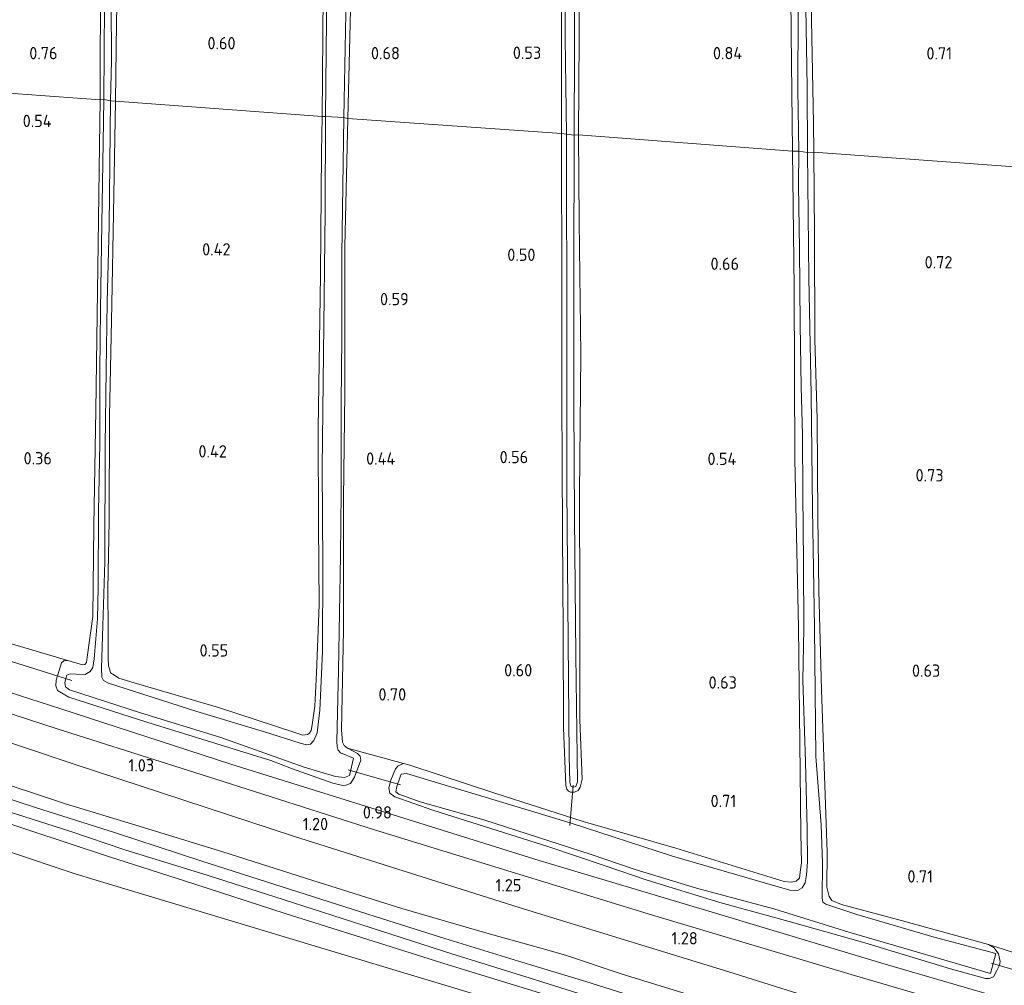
# Model space of a CAD drawing. Extents: x 126429 to 133038, y 413091 to 414846.
# Tile 106 of 256: x 128048 to 128192, y 413674 to 413815. Entities that reach past the tile are written whole.
import ezdxf
from ezdxf.enums import TextEntityAlignment as Align
from ezdxf.lldxf.tags import DXFTag

# ---------------------------------------------------------------- set-up
doc = ezdxf.new("R2010")
doc.units = 0
for name, color, linetype, lineweight in [('B-ME-BC-BETONVORM-GV', 50, 'Continuous', 18), ('B-ME-GR-GRAS-GV', 60, 'Continuous', 13), ('B-ME-GW-TALUD_KRUIN-G', 90, 'Continuous', 18), ('B-ME-GW-TALUD_TEEN-G', 90, 'Continuous', 18), ('B-ME-KW-KUNSTWERK_DUIKER-G', 170, 'Continuous', 18), ('B-ME-OG-HOOGTEPUNT-S', 7, 'Continuous', 25), ('B-ME-OG-WATER_SLOOT-G', 120, 'Continuous', 18), ('B-ME-OG-WATER_SLOOT-GV', 120, 'Continuous', 18), ('B-ME-VH-VERHARDING_ASFALT-GV', 252, 'Continuous', 18), ('B-ME-WH-WINTERBED-G', 150, 'WH-WINTERBED', 18)]:
    doc.layers.add(name, color=color, linetype=linetype, lineweight=lineweight)
doc.styles.add('NLCS-ISO-ANNOTATIVE-T18', font='NLCS-ISO.ttf', dxfattribs={"height": 1.8})
doc.styles.get("Standard").update_dxf_attribs({"font": 'arial.ttf'})
tags = doc.linetypes.add('WH-WINTERBED', pattern='A,6,-3.5,["WB",Standard,S=1.8,R=0,X=-1.5,Y=-0.9],-3.5,6,-3.5,6,-3.5,6,-3.5,6,-3.5', length=51).pattern_tags.tags
tags[6] = DXFTag(74, 10)

# ---------------------------------------------------------------- blocks, each defined once
blk = doc.blocks.new('SAL-HOOGTELABEL-SO')
at = {"color": 0, "linetype": 'ByBlock', "lineweight": -2, "style": 'NLCS-ISO-ANNOTATIVE-T18'}
blk.add_attdef('HOOGTE', text='', height=1.8, dxfattribs=at).set_placement((2.79, 0), align=Align.RIGHT)

msp = doc.modelspace()

# ---------------------------------------------------------------- linework, layer by layer
at = {"layer": 'B-ME-BC-BETONVORM-GV'}
for points in [[(128351.518, 413621.777, 1.083), (128326.083, 413629.052, 1.151), (128292.953, 413638.764, 1.121), (128255.404, 413650.187, 1.172), (128232.783, 413656.899, 1.136), (128210.162, 413663.611, 1.1), (128190.045, 413669.497, 1.109), (128169.929, 413675.384, 1.117), (128139.807, 413684.38, 0.985), (128119.806, 413690.528, 0.917), (128099.805, 413696.676, 0.848), (128076.642, 413704.047, 0.867), (128053.48, 413711.419, 0.886), (128024.621, 413720.783, 0.98)], [(128044.92, 413717.258, 0.891), (128054.009, 413714.312, 0.876), (128078.853, 413706.258, 0.835), (128095.552, 413701.037, 0.843), (128101.762, 413699.095, 0.846), (128123.889, 413692.177, 0.856), (128149.151, 413684.609, 0.961), (128174.413, 413677.041, 1.066), (128189.787, 413672.545, 1.059), (128196.436, 413670.6, 1.056), (128203.194, 413668.624, 1.053), (128228.145, 413661.204, 1.087), (128253.097, 413653.784, 1.121), (128267.157, 413649.507, 1.098), (128272.819, 413647.784, 1.089), (128297.389, 413640.308, 1.049), (128335.457, 413629.25, 1.023), (128359.154, 413622.511, 1.053)]]:
    msp.add_polyline3d(points, dxfattribs=at)
at = {"layer": 'B-ME-GR-GRAS-GV'}
for points in [[(128160.438, 413840.222, 0.347), (128160.708, 413813.03, 0.409), (128160.89, 413795.79, 0.347), (128129.644, 413798.173, 0.384), (128129.727, 413812.462, 0.422), (128129.788, 413829.24, 0.472)], [(128161.699, 413816.204, -0.28), (128161.654, 413804.833, -0.28), (128161.787, 413795.793, -0.28), (128160.89, 413795.79, 0.347), (128160.708, 413813.03, 0.409), (128160.438, 413840.222, 0.347)], [(128163.357, 413832.036, 0.422), (128163.669, 413814.92, 0.534), (128163.949, 413799.861, 0.397), (128164.01, 413795.646, 0.434), (128163.077, 413795.587, -0.28), (128163.006, 413805.159, -0.28), (128162.827, 413816.713, -0.28)], [(128194.225, 413816.586, 0.383), (128194.617, 413804.317, 0.446), (128194.658, 413793.401, 0.458), (128164.01, 413795.646, 0.434), (128163.949, 413799.861, 0.397), (128163.669, 413814.92, 0.534), (128163.357, 413832.036, 0.422)], [(128062.418, 413828.854, 0.358), (128062.156, 413814.543, 0.433), (128061.983, 413803.099, 0.421), (128061.273, 413803.165, -0.28), (128061.402, 413809.051, -0.28), (128061.339, 413825.933, -0.28)], [(128092.327, 413818.683, 0.421), (128092.192, 413800.866, 0.333), (128061.983, 413803.099, 0.421), (128062.156, 413814.543, 0.433), (128062.418, 413828.854, 0.358)], [(128127.729, 413829.107, -0.016), (128127.693, 413812.303, -0.016), (128127.869, 413798.287, -0.016), (128127.135, 413798.354, 0.359), (128127.117, 413816.149, 0.472)], [(128129.788, 413829.24, 0.472), (128129.727, 413812.462, 0.422), (128129.644, 413798.173, 0.384), (128129.008, 413798.136, -0.016), (128129.05, 413810.522, -0.016), (128129.035, 413826.134, -0.016)], [(128059.814, 413822.387, 0.358), (128059.753, 413803.274, 0.396), (128027.744, 413805.648, 0.321)], [(128060.385, 413817.146, -0.28), (128060.287, 413803.314, -0.28), (128059.753, 413803.274, 0.396), (128059.814, 413822.387, 0.358)], [(128092.883, 413819.737, -0.28), (128092.674, 413800.855, -0.28), (128092.192, 413800.866, 0.333), (128092.327, 413818.683, 0.421)], [(128096.403, 413820.523, 0.408), (128095.917, 413800.581, 0.346), (128095.361, 413800.695, -0.28), (128095.642, 413815.894, -0.28)], [(128127.117, 413816.149, 0.472), (128127.135, 413798.354, 0.359), (128095.917, 413800.581, 0.346), (128096.403, 413820.523, 0.408)], [(128198.943, 413676.869, 0.608), (128189.508, 413679.895, 0.534), (128176.942, 413683.343, 0.622), (128168.034, 413685.771, 0.372), (128166.625, 413686.335, 0.359), (128166.232, 413686.927, 0.359), (128165.881, 413688.306, 0.384), (128165.966, 413693.381, 0.447), (128165.113, 413717.083, 0.559), (128164.72, 413731.636, 0.472), (128164.598, 413742.351, 0.497), (128164.478, 413756.645, 0.459), (128164.15, 413768.329, 0.484), (128164.079, 413783.688, 0.472), (128164.01, 413795.646, 0.434), (128194.658, 413793.401, 0.458)], [(128046.799, 413723.825, 0.483), (128055.172, 413721.332, 0.658), (128054.514, 413721.398, 0.608), (128054.099, 413721.026, 0.658), (128053.334, 413718.529, 0.746), (128053.265, 413717.668, 0.746), (128053.504, 413717.003, 0.721), (128055.184, 413716.052, 0.721), (128066.578, 413712.402, 0.808), (128084.682, 413706.803, 0.796), (128087.727, 413705.62, 0.746), (128093.722, 413703.484, 0.733), (128095.212, 413703.121, 0.683), (128095.644, 413703.163, 0.671), (128096.31, 413703.427, 0.671), (128096.914, 413704.328, 0.696), (128097.832, 413706.846, 0.621), (128097.742, 413707.407, 0.596), (128097.345, 413707.796, 0.571), (128095.89, 413708.589, 0.471), (128104.083, 413706.332, 0.647), (128103.264, 413706.019, 0.622), (128102.899, 413705.57, 0.622), (128102.228, 413703.935, 0.647), (128101.924, 413702.774, 0.659), (128102.085, 413702.034, 0.647), (128102.783, 413701.461, 0.672), (128108.351, 413699.512, 0.659), (128125.267, 413694.167, 0.709), (128133.382, 413691.452, 0.772), (128139.63, 413689.31, 0.784), (128150.245, 413686.032, 0.884), (128160.415, 413683.272, 0.847), (128171.44, 413680.137, 0.872), (128183.948, 413676.361, 0.822), (128189.07, 413674.93, 0.684), (128189.628, 413674.943, 0.622), (128190.243, 413675.183, 0.609), (128190.719, 413676.087, 0.697), (128191.092, 413676.866, 0.622), (128191.231, 413677.421, 0.634), (128190.976, 413678.543, 0.547), (128190.361, 413679.42, 0.522), (128189.508, 413679.895, 0.534), (128198.943, 413676.869, 0.608)], [(128024.621, 413720.783, 0.98), (128053.48, 413711.419, 0.886), (128076.642, 413704.047, 0.867), (128099.805, 413696.676, 0.848), (128119.806, 413690.528, 0.917), (128139.807, 413684.38, 0.985), (128169.929, 413675.384, 1.117), (128190.045, 413669.497, 1.109), (128210.162, 413663.611, 1.1), (128232.783, 413656.899, 1.136), (128255.404, 413650.187, 1.172), (128292.953, 413638.764, 1.121), (128326.083, 413629.052, 1.151), (128351.518, 413621.777, 1.083)], [(128025.58, 413716.417, 1.27), (128056.089, 413706.191, 1.181), (128088.012, 413695.739, 1.206), (128121.105, 413685.259, 1.236), (128151.569, 413675.896, 1.313), (128183.797, 413665.778, 1.369), (128220.943, 413654.465, 1.382), (128256.451, 413643.981, 1.477), (128286.971, 413634.775, 1.424), (128313.081, 413626.583, 1.505), (128346.069, 413617.395, 1.441)], [(128346.069, 413617.395, 1.441), (128313.081, 413626.583, 1.505), (128286.971, 413634.775, 1.424), (128256.451, 413643.981, 1.477), (128220.943, 413654.465, 1.382), (128183.797, 413665.778, 1.369), (128151.569, 413675.896, 1.313), (128121.105, 413685.259, 1.236), (128088.012, 413695.739, 1.206), (128056.089, 413706.191, 1.181), (128025.58, 413716.417, 1.27)], [(128359.154, 413622.511, 1.053), (128335.457, 413629.25, 1.023), (128297.389, 413640.308, 1.049), (128272.819, 413647.784, 1.089), (128267.157, 413649.507, 1.098), (128253.097, 413653.784, 1.121), (128228.145, 413661.204, 1.087), (128203.194, 413668.624, 1.053), (128196.436, 413670.6, 1.056), (128189.787, 413672.545, 1.059), (128174.413, 413677.041, 1.066), (128149.151, 413684.609, 0.961), (128123.889, 413692.177, 0.856), (128101.762, 413699.095, 0.846), (128095.552, 413701.037, 0.843), (128078.853, 413706.258, 0.835), (128054.009, 413714.312, 0.876), (128044.92, 413717.258, 0.891)], [(128005.6262, 413707.1328, 2.3493), (128056.2368, 413690.1591, 2.4493), (128114.164, 413672.7413, 2.3993), (128156.6383, 413659.747, 2.4368), (128190.1486, 413649.8005, 2.3368), (128224.3557, 413640.2807, 2.3618)], [(128224.3557, 413640.2807, 2.3618), (128190.1486, 413649.8005, 2.3368), (128156.6383, 413659.747, 2.4368), (128114.164, 413672.7413, 2.3993), (128056.2368, 413690.1591, 2.4493), (128005.6262, 413707.1328, 2.3493)], [(128042.4574, 413704.4769, 2.5665), (128054.7056, 413700.4543, 2.5305), (128064.9663, 413697.3244, 2.5395), (128077.6679, 413693.4354, 2.5035), (128090.8208, 413689.2725, 2.5215), (128103.8155, 413685.1556, 2.4945), (128116.2447, 413681.5635, 2.4405), (128124.12, 413679.3914, 2.4855), (128127.7138, 413678.3548, 2.4945), (128136.0071, 413675.5743, 2.5035), (128146.6068, 413672.3296, 2.5665), (128155.6626, 413669.488, 2.6025), (128164.7923, 413666.4997, 2.6025), (128174.9167, 413663.2574, 2.6025), (128187.3009, 413659.4623, 2.6295), (128199.0063, 413655.977, 2.6205)], [(128199.0063, 413655.977, 2.6205), (128187.3009, 413659.4623, 2.6295), (128174.9167, 413663.2574, 2.6025), (128164.7923, 413666.4997, 2.6025), (128155.6626, 413669.488, 2.6025), (128146.6068, 413672.3296, 2.5665), (128136.0071, 413675.5743, 2.5035), (128127.7138, 413678.3548, 2.4945), (128124.12, 413679.3914, 2.4855), (128116.2447, 413681.5635, 2.4405), (128103.8155, 413685.1556, 2.4945), (128090.8208, 413689.2725, 2.5215), (128077.6679, 413693.4354, 2.5035), (128064.9663, 413697.3244, 2.5395), (128054.7056, 413700.4543, 2.5305), (128042.4574, 413704.4769, 2.5665)], [(128192.3151, 413655.896, 2.5795), (128177.2094, 413660.3478, 2.572), (128164.4019, 413664.1846, 2.542), (128153.5988, 413667.4847, 2.602), (128141.4881, 413671.0916, 2.587), (128130.7156, 413674.5031, 2.5945), (128120.8653, 413677.4763, 2.602), (128109.4897, 413680.9852, 2.5645), (128099.9413, 413683.9756, 2.5945), (128086.3441, 413688.3256, 2.557), (128074.6303, 413692.0815, 2.527), (128061.9906, 413696.1984, 2.5795), (128050.3143, 413699.9163, 2.587), (128038.0547, 413703.9201, 2.6095)], [(128037.7946, 413700.4378, 2.557), (128049.3384, 413696.6263, 2.542), (128060.9951, 413692.7576, 2.5195), (128073.4247, 413688.7907, 2.542), (128086.7766, 413684.4419, 2.512), (128099.6088, 413680.41, 2.557), (128110.5707, 413676.9382, 2.527), (128122.6431, 413673.2183, 2.5345), (128134.5083, 413669.556, 2.512), (128141.6686, 413667.3521, 2.5493), (128147.4659, 413665.5676, 2.5795), (128159.1242, 413662.0196, 2.572), (128169.5017, 413658.8552, 2.5345), (128177.7513, 413656.3805, 2.4595), (128189.2595, 413653.003, 2.4745), (128202.1305, 413649.0788, 2.5045)]]:
    msp.add_polyline3d(points, dxfattribs=at)
for points in [[(128057.521, 413720.799, 0.533), (128057.166, 413720.781, 0.571), (128055.172, 413721.332, 0.658), (128046.799, 413723.825, 0.483), (128044.435, 413724.841, 0.433), (128033.818, 413728.018, 0.533), (128026.807, 413730.15, 0.508), (128026.181, 413730.545, 0.546), (128025.888, 413731.059, 0.533), (128025.711, 413732.231, 0.471), (128025.618, 413734.949, 0.533), (128025.95, 413749.004, 0.333), (128026.535, 413766.507, 0.358), (128027.082, 413783.452, 0.421), (128027.744, 413805.648, 0.321), (128059.753, 413803.274, 0.396), (128059.683, 413796.6, 0.346), (128059.447, 413782.263, 0.208), (128059.12, 413757.977, 0.196), (128058.853, 413741.103, 0.208), (128058.665, 413727.831, 0.383), (128057.875, 413721.883, 0.483), (128057.756, 413721.098, 0.521)], [(128058.886, 413721.658, -0.28), (128058.705, 413720.367, -0.28), (128058.286, 413719.767, -0.28), (128057.591, 413719.35, -0.28), (128056.272, 413719.379, -0.28), (128055.359, 413719.424, -0.28), (128054.898, 413719.231, -0.28), (128054.844, 413719.106, -0.28), (128054.621, 413718.171, -0.28), (128054.709, 413717.56, -0.28), (128055.283, 413717.091, -0.28), (128065.669, 413713.767, -0.28), (128077.368, 413710.136, -0.28), (128089.534, 413705.834, -0.28), (128094.124, 413704.44, -0.28), (128095.441, 413704.309, -0.28), (128096.183, 413704.572, -0.28), (128096.747, 413707.149, -0.28), (128094.859, 413707.901, -0.28), (128094.538, 413708.314, -0.28), (128094.371, 413708.775, -0.28), (128094.312, 413709.588, -0.28), (128094.565, 413719.99, -0.28), (128094.879, 413736.737, -0.28), (128094.953, 413745.899, -0.28), (128094.959, 413758.998, -0.28), (128095.043, 413768.642, -0.28), (128095.077, 413780.698, -0.28), (128095.361, 413800.695, -0.28), (128095.917, 413800.581, 0.346), (128095.509, 413781.882, 0.446), (128095.474, 413760.509, 0.321), (128095.314, 413745.028, 0.308), (128095.276, 413725.839, 0.371), (128094.984, 413711.275, 0.383), (128095.148, 413709.469, 0.408), (128095.39, 413708.956, 0.458), (128095.89, 413708.589, 0.471), (128097.345, 413707.796, 0.571), (128097.742, 413707.407, 0.596), (128097.832, 413706.846, 0.621), (128096.914, 413704.328, 0.696), (128096.31, 413703.427, 0.671), (128095.644, 413703.163, 0.671), (128095.212, 413703.121, 0.683), (128093.722, 413703.484, 0.733), (128087.727, 413705.62, 0.746), (128084.682, 413706.803, 0.796), (128066.578, 413712.402, 0.808), (128055.184, 413716.052, 0.721), (128053.504, 413717.003, 0.721), (128053.265, 413717.668, 0.746), (128053.334, 413718.529, 0.746), (128054.099, 413721.026, 0.658), (128054.514, 413721.398, 0.608), (128055.172, 413721.332, 0.658), (128057.166, 413720.781, 0.571), (128057.521, 413720.799, 0.533), (128057.756, 413721.098, 0.521), (128057.875, 413721.883, 0.483), (128058.665, 413727.831, 0.383), (128058.853, 413741.103, 0.208), (128059.12, 413757.977, 0.196), (128059.447, 413782.263, 0.208), (128059.683, 413796.6, 0.346), (128059.753, 413803.274, 0.396), (128060.287, 413803.314, -0.28), (128060.201, 413797.046, -0.28), (128060.018, 413785.17, -0.28), (128059.795, 413772.66, -0.28), (128059.701, 413763.701, -0.28), (128059.699, 413753.142, -0.28), (128059.532, 413743.144, -0.28), (128059.442, 413732.053, -0.28), (128059.368, 413727.485, -0.28)], [(128088.172, 413710.89, 0.583), (128089.383, 413710.508, 0.508), (128090.019, 413710.596, 0.446), (128090.353, 413710.766, 0.433), (128090.59, 413711.167, 0.458), (128090.735, 413711.976, 0.458), (128091.124, 413714.709, 0.533), (128091.357, 413719.578, 0.483), (128091.752, 413729.52, 0.333), (128091.628, 413741.276, 0.371), (128091.601, 413755.162, 0.421), (128091.941, 413777.721, 0.308), (128092.102, 413795.588, 0.408), (128092.192, 413800.866, 0.333), (128092.674, 413800.855, -0.28), (128092.625, 413786.971, -0.28), (128092.376, 413766.238, -0.28), (128092.189, 413749.539, -0.28), (128092.286, 413735.398, -0.28), (128092.211, 413722.656, -0.28), (128091.822, 413714.136, -0.28), (128091.471, 413710.843, -0.28), (128090.989, 413709.686, -0.28), (128090.496, 413709.164, -0.28), (128089.884, 413709.076, -0.28), (128088.95, 413709.299, -0.28), (128083.757, 413710.961, -0.28), (128073.896, 413713.918, -0.28), (128060.965, 413718.058, -0.28), (128060.263, 413718.454, -0.28), (128059.994, 413718.943, -0.28), (128059.947, 413720.264, -0.28), (128060.158, 413726.453, -0.28), (128060.438, 413735.788, -0.28), (128060.479, 413752.795, -0.28), (128060.642, 413763.782, -0.28), (128060.758, 413773.731, -0.28), (128061.052, 413784.868, -0.28), (128061.273, 413803.165, -0.28), (128061.983, 413803.099, 0.421), (128061.701, 413786.681, 0.296), (128061.463, 413773.461, 0.296), (128061.104, 413757.02, 0.283), (128061.051, 413741.791, 0.346), (128060.858, 413731.768, 0.358), (128060.903, 413725.726, 0.546), (128060.945, 413721.816, 0.558), (128060.995, 413720.596, 0.558), (128061.16, 413720.034, 0.608), (128061.252, 413719.601, 0.621), (128061.828, 413719.233, 0.596), (128062.504, 413718.786, 0.633), (128064.723, 413718.129, 0.596), (128077.058, 413714.534, 0.533)], [(128090.019, 413710.596, 0.446), (128089.383, 413710.508, 0.508), (128088.172, 413710.89, 0.583), (128077.058, 413714.534, 0.533), (128064.723, 413718.129, 0.596), (128062.504, 413718.786, 0.633), (128061.828, 413719.233, 0.596), (128061.252, 413719.601, 0.621), (128061.16, 413720.034, 0.608), (128060.995, 413720.596, 0.558), (128060.945, 413721.816, 0.558), (128060.903, 413725.726, 0.546), (128060.858, 413731.768, 0.358), (128061.051, 413741.791, 0.346), (128061.104, 413757.02, 0.283), (128061.463, 413773.461, 0.296), (128061.701, 413786.681, 0.296), (128061.983, 413803.099, 0.421), (128092.192, 413800.866, 0.333), (128092.102, 413795.588, 0.408), (128091.941, 413777.721, 0.308), (128091.601, 413755.162, 0.421), (128091.628, 413741.276, 0.371), (128091.752, 413729.52, 0.333), (128091.357, 413719.578, 0.483), (128091.124, 413714.709, 0.533), (128090.735, 413711.976, 0.458), (128090.59, 413711.167, 0.458), (128090.353, 413710.766, 0.433)], [(128128.161, 413702.328, 0.372), (128128.462, 413702.144, 0.372), (128129.047, 413702.182, 0.384), (128129.584, 413702.399, 0.459), (128129.875, 413702.9, 0.434), (128130.153, 413704.037, 0.472), (128129.835, 413712.7, 0.422), (128129.832, 413730.012, 0.347), (128129.768, 413745.726, 0.447), (128129.959, 413766.08, 0.309), (128129.724, 413785.58, 0.422), (128129.644, 413798.173, 0.384), (128160.89, 413795.79, 0.347), (128161.114, 413775.782, 0.347), (128161.228, 413750.751, 0.397), (128161.759, 413726.243, 0.447), (128161.982, 413705.068, 0.409), (128162.091, 413696.08, 0.484), (128162.176, 413691.839, 0.447), (128161.994, 413690.497, 0.434), (128161.899, 413689.611, 0.434), (128161.432, 413689.164, 0.409), (128160.667, 413689.003, 0.434), (128159.679, 413689.101, 0.447), (128154.611, 413690.684, 0.622), (128143.844, 413693.965, 0.597), (128130.298, 413697.865, 0.522), (128117.542, 413701.951, 0.372), (128104.992, 413706.109, 0.647), (128104.083, 413706.332, 0.647), (128095.89, 413708.589, 0.471), (128095.39, 413708.956, 0.458), (128095.148, 413709.469, 0.408), (128094.984, 413711.275, 0.383), (128095.276, 413725.839, 0.371), (128095.314, 413745.028, 0.308), (128095.474, 413760.509, 0.321), (128095.509, 413781.882, 0.446), (128095.917, 413800.581, 0.346), (128127.135, 413798.354, 0.359), (128127.203, 413774.72, 0.309), (128127.205, 413759.718, 0.384), (128127.263, 413740.247, 0.409), (128127.372, 413725.471, 0.359), (128127.449, 413711.559, 0.484), (128127.798, 413703.123, 0.334), (128127.939, 413702.613, 0.347)], [(128128.507, 413703.032, -0.016), (128128.884, 413702.871, -0.016), (128129.217, 413702.991, -0.016), (128129.485, 413703.645, -0.016), (128129.229, 413722.181, -0.016), (128129.057, 413742.213, -0.016), (128128.964, 413758.893, -0.016), (128128.956, 413778.312, -0.016), (128129.008, 413798.136, -0.016), (128129.644, 413798.173, 0.384), (128129.724, 413785.58, 0.422), (128129.959, 413766.08, 0.309), (128129.768, 413745.726, 0.447), (128129.832, 413730.012, 0.347), (128129.835, 413712.7, 0.422), (128130.153, 413704.037, 0.472), (128129.875, 413702.9, 0.434), (128129.584, 413702.399, 0.459), (128129.047, 413702.182, 0.384), (128128.462, 413702.144, 0.372), (128128.161, 413702.328, 0.372), (128127.939, 413702.613, 0.347), (128127.798, 413703.123, 0.334), (128127.449, 413711.559, 0.484), (128127.372, 413725.471, 0.359), (128127.263, 413740.247, 0.409), (128127.205, 413759.718, 0.384), (128127.203, 413774.72, 0.309), (128127.135, 413798.354, 0.359), (128127.869, 413798.287, -0.016), (128127.882, 413789.58, -0.016), (128127.941, 413775.998, -0.016), (128127.936, 413762.951, -0.016), (128127.907, 413746.503, -0.016), (128128.075, 413729.796, -0.016), (128128.273, 413707.428, -0.016), (128128.342, 413703.619, -0.016)], [(128162.907, 413690.094, -0.28), (128162.729, 413688.93, -0.28), (128162.281, 413688.179, -0.28), (128161.613, 413687.812, -0.28), (128160.497, 413687.862, -0.28), (128155.427, 413689.318, -0.28), (128143.344, 413692.806, -0.28), (128128.398, 413697.701, -0.28), (128115.007, 413701.725, -0.28), (128104.49, 413704.873, -0.28), (128103.701, 413704.789, -0.28), (128103.566, 413704.411, -0.28), (128103.078, 413702.975, -0.28), (128102.935, 413702.217, -0.28), (128103.358, 413701.852, -0.28), (128106.482, 413700.743, -0.28), (128115.791, 413698.103, -0.28), (128131.495, 413693.064, -0.28), (128137.92, 413690.868, -0.28), (128146.847, 413688.135, -0.28), (128158.178, 413685.095, -0.28), (128169.121, 413681.709, -0.28), (128178.302, 413679.021, -0.28), (128189.779, 413675.673, -0.28), (128190.604, 413678.574, -0.28), (128181.569, 413680.98, -0.28), (128170.294, 413684.272, -0.28), (128165.733, 413685.819, -0.28), (128165.333, 413686.107, -0.28), (128165.194, 413686.719, -0.28), (128165.254, 413691.794, -0.28), (128165.046, 413697.383, -0.28), (128164.273, 413707.351, -0.28), (128164.1, 413726.165, -0.28), (128163.793, 413743.509, -0.28), (128163.601, 413760.292, -0.28), (128163.287, 413777.306, -0.28), (128163.077, 413795.587, -0.28), (128164.01, 413795.646, 0.434), (128164.079, 413783.688, 0.472), (128164.15, 413768.329, 0.484), (128164.478, 413756.645, 0.459), (128164.598, 413742.351, 0.497), (128164.72, 413731.636, 0.472), (128165.113, 413717.083, 0.559), (128165.966, 413693.381, 0.447), (128165.881, 413688.306, 0.384), (128166.232, 413686.927, 0.359), (128166.625, 413686.335, 0.359), (128168.034, 413685.771, 0.372), (128176.942, 413683.343, 0.622), (128189.508, 413679.895, 0.534), (128190.361, 413679.42, 0.522), (128190.976, 413678.543, 0.547), (128191.231, 413677.421, 0.634), (128191.092, 413676.866, 0.622), (128190.719, 413676.087, 0.697), (128190.243, 413675.183, 0.609), (128189.628, 413674.943, 0.622), (128189.07, 413674.93, 0.684), (128183.948, 413676.361, 0.822), (128171.44, 413680.137, 0.872), (128160.415, 413683.272, 0.847), (128150.245, 413686.032, 0.884), (128139.63, 413689.31, 0.784), (128133.382, 413691.452, 0.772), (128125.267, 413694.167, 0.709), (128108.351, 413699.512, 0.659), (128102.783, 413701.461, 0.672), (128102.085, 413702.034, 0.647), (128101.924, 413702.774, 0.659), (128102.228, 413703.935, 0.647), (128102.899, 413705.57, 0.622), (128103.264, 413706.019, 0.622), (128104.083, 413706.332, 0.647), (128104.992, 413706.109, 0.647), (128117.542, 413701.951, 0.372), (128130.298, 413697.865, 0.522), (128143.844, 413693.965, 0.597), (128154.611, 413690.684, 0.622), (128159.679, 413689.101, 0.447), (128160.667, 413689.003, 0.434), (128161.432, 413689.164, 0.409), (128161.899, 413689.611, 0.434), (128161.994, 413690.497, 0.434), (128162.176, 413691.839, 0.447), (128162.091, 413696.08, 0.484), (128161.982, 413705.068, 0.409), (128161.759, 413726.243, 0.447), (128161.228, 413750.751, 0.397), (128161.114, 413775.782, 0.347), (128160.89, 413795.79, 0.347), (128161.787, 413795.793, -0.28), (128161.779, 413790.793, -0.28), (128161.907, 413781.55, -0.28), (128162.019, 413770.404, -0.28), (128162.153, 413761.39, -0.28), (128162.329, 413754.354, -0.28), (128162.368, 413745.672, -0.28), (128162.506, 413735.693, -0.28), (128162.523, 413725.996, -0.28), (128162.41, 413718.51, -0.28), (128162.498, 413715.538, -0.28), (128162.785, 413706.597, -0.28), (128163.027, 413696.768, -0.28), (128163.075, 413691.969, -0.28)]]:
    msp.add_polyline3d(points, close=True, dxfattribs=at)
at = {"layer": 'B-ME-GW-TALUD_KRUIN-G'}
for points in [[(128190.1486, 413649.8005, 2.3368), (128156.6383, 413659.747, 2.4368), (128114.164, 413672.7413, 2.3993), (128056.2368, 413690.1591, 2.4493), (128005.6262, 413707.1328, 2.3493)], [(128042.4574, 413704.4769, 2.5665), (128054.7056, 413700.4543, 2.5305), (128064.9663, 413697.3244, 2.5395), (128077.6679, 413693.4354, 2.5035), (128090.8208, 413689.2725, 2.5215), (128103.8155, 413685.1556, 2.4945), (128116.2447, 413681.5635, 2.4405), (128124.12, 413679.3914, 2.4855), (128127.7138, 413678.3548, 2.4945), (128136.0071, 413675.5743, 2.5035), (128146.6068, 413672.3296, 2.5665), (128155.6626, 413669.488, 2.6025), (128164.7923, 413666.4997, 2.6025), (128174.9167, 413663.2574, 2.6025), (128187.3009, 413659.4623, 2.6295), (128199.0063, 413655.977, 2.6205)]]:
    msp.add_polyline3d(points, dxfattribs=at)
at = {"layer": 'B-ME-GW-TALUD_TEEN-G'}
msp.add_polyline3d([(128358.511, 413613.523, 1.522), (128346.069, 413617.395, 1.441), (128313.081, 413626.583, 1.505), (128286.971, 413634.775, 1.424), (128256.451, 413643.981, 1.477), (128220.943, 413654.465, 1.382), (128183.797, 413665.778, 1.369), (128151.569, 413675.896, 1.313), (128121.105, 413685.259, 1.236), (128088.012, 413695.739, 1.206), (128056.089, 413706.191, 1.181), (128025.58, 413716.417, 1.27), (128006.869, 413722.735, 1.143)], dxfattribs=at)
at = {"layer": 'B-ME-KW-KUNSTWERK_DUIKER-G'}
for points in [[(128055.614, 413718.475, -0.439), (128045.858, 413721.54, -0.439)], [(128103.638, 413703.237, -0.439), (128096.004, 413705.413, -0.439)], [(128128.823, 413703.187, -0.13), (128128.351, 413697.312, -0.439)], [(128199.532, 413674.32, -0.439), (128196.177, 413675.32, -0.439), (128189.931, 413677.183, -0.439)]]:
    msp.add_polyline3d(points, dxfattribs=at)
at = {"layer": 'B-ME-OG-WATER_SLOOT-G'}
for points in [[(128059.753, 413803.274, 0.396), (128059.814, 413822.387, 0.358), (128060.081, 413836.952, 0.346), (128060.428, 413856.313, 0.346), (128060.599, 413871.134, 0.408), (128061.045, 413891.558, 0.371), (128061.197, 413897.368, 0.371), (128061.432, 413898.835, 0.358), (128061.771, 413899.259, 0.371), (128062.205, 413899.351, 0.421), (128062.607, 413899.19, 0.421), (128062.981, 413898.877, 0.408), (128063.409, 413897.548, 0.446), (128063.411, 413896.482, 0.458), (128063.072, 413887.935, 0.383), (128062.813, 413870.222, 0.358), (128062.623, 413851.061, 0.358), (128062.418, 413828.854, 0.358), (128062.156, 413814.543, 0.433), (128061.983, 413803.099, 0.421)], [(128092.192, 413800.866, 0.333), (128092.327, 413818.683, 0.421), (128092.439, 413834.266, 0.383), (128092.542, 413849.494, 0.408), (128092.629, 413866.246, 0.458), (128092.81, 413880.381, 0.446), (128092.639, 413891.123, 0.396), (128092.772, 413892.567, 0.383), (128093.269, 413893.266, 0.408), (128093.961, 413893.581, 0.396), (128094.674, 413893.667, 0.396), (128095.459, 413893.599, 0.421), (128096.39, 413893.198, 0.471), (128096.679, 413892.507, 0.483), (128096.728, 413891.236, 0.471), (128096.43, 413882.232, 0.483), (128096.217, 413859.67, 0.396), (128096.315, 413836.263, 0.458), (128096.403, 413820.523, 0.408), (128095.917, 413800.581, 0.346)], [(128129.644, 413798.173, 0.384), (128129.727, 413812.462, 0.422), (128129.788, 413829.24, 0.472), (128130.019, 413854.949, 0.472), (128130.007, 413871.83, 0.572), (128130.185, 413881.167, 0.609), (128129.93, 413883.407, 0.547), (128129.394, 413884.434, 0.484), (128128.718, 413884.855, 0.497), (128128.159, 413884.842, 0.472), (128127.692, 413884.369, 0.447), (128127.129, 413883.011, 0.447), (128126.646, 413880.661, 0.397), (128126.59, 413871.092, 0.397), (128127.038, 413850.927, 0.472), (128126.871, 413835.142, 0.509), (128127.117, 413816.149, 0.472), (128127.135, 413798.354, 0.359)], [(128160.89, 413795.79, 0.347), (128160.708, 413813.03, 0.409), (128160.438, 413840.222, 0.347), (128159.973, 413860.768, 0.359), (128159.895, 413864.172, 0.272), (128159.667, 413870.015, 0.384), (128159.608, 413874.306, 0.447), (128160.147, 413875.716, 0.472), (128160.787, 413875.981, 0.497), (128161.701, 413875.987, 0.497), (128162.409, 413875.844, 0.547), (128163.049, 413874.916, 0.547), (128163.251, 413873.719, 0.609), (128163.164, 413867.426, 0.509), (128163.337, 413850.897, 0.434), (128163.357, 413832.036, 0.422), (128163.669, 413814.92, 0.534), (128163.949, 413799.861, 0.397), (128164.01, 413795.646, 0.434)], [(128059.753, 413803.274, 0.396), (128059.683, 413796.6, 0.346), (128059.447, 413782.263, 0.208), (128059.12, 413757.977, 0.196), (128058.853, 413741.103, 0.208), (128058.665, 413727.831, 0.383), (128057.875, 413721.883, 0.483), (128057.756, 413721.098, 0.521), (128057.521, 413720.799, 0.533), (128057.166, 413720.781, 0.571), (128055.172, 413721.332, 0.658), (128054.514, 413721.398, 0.608), (128054.099, 413721.026, 0.658), (128053.334, 413718.529, 0.746), (128053.265, 413717.668, 0.746), (128053.504, 413717.003, 0.721), (128055.184, 413716.052, 0.721), (128066.578, 413712.402, 0.808), (128084.682, 413706.803, 0.796), (128087.727, 413705.62, 0.746), (128093.722, 413703.484, 0.733), (128095.212, 413703.121, 0.683)], [(128061.983, 413803.099, 0.421), (128061.701, 413786.681, 0.296), (128061.463, 413773.461, 0.296), (128061.104, 413757.02, 0.283), (128061.051, 413741.791, 0.346), (128060.858, 413731.768, 0.358), (128060.903, 413725.726, 0.546), (128060.945, 413721.816, 0.558), (128060.995, 413720.596, 0.558), (128061.16, 413720.034, 0.608), (128061.252, 413719.601, 0.621), (128061.828, 413719.233, 0.596), (128062.504, 413718.786, 0.633), (128064.723, 413718.129, 0.596), (128077.058, 413714.534, 0.533), (128088.172, 413710.89, 0.583), (128089.383, 413710.508, 0.508), (128090.019, 413710.596, 0.446), (128090.353, 413710.766, 0.433), (128090.59, 413711.167, 0.458), (128090.735, 413711.976, 0.458), (128091.124, 413714.709, 0.533), (128091.357, 413719.578, 0.483), (128091.752, 413729.52, 0.333), (128091.628, 413741.276, 0.371), (128091.601, 413755.162, 0.421), (128091.941, 413777.721, 0.308), (128092.102, 413795.588, 0.408), (128092.192, 413800.866, 0.333)], [(128095.212, 413703.121, 0.683), (128095.644, 413703.163, 0.671), (128096.31, 413703.427, 0.671), (128096.914, 413704.328, 0.696), (128097.832, 413706.846, 0.621), (128097.742, 413707.407, 0.596), (128097.345, 413707.796, 0.571), (128095.89, 413708.589, 0.471), (128095.39, 413708.956, 0.458), (128095.148, 413709.469, 0.408), (128094.984, 413711.275, 0.383), (128095.276, 413725.839, 0.371), (128095.314, 413745.028, 0.308), (128095.474, 413760.509, 0.321), (128095.509, 413781.882, 0.446), (128095.917, 413800.581, 0.346)], [(128128.462, 413702.144, 0.372), (128128.161, 413702.328, 0.372), (128127.939, 413702.613, 0.347), (128127.798, 413703.123, 0.334), (128127.449, 413711.559, 0.484), (128127.372, 413725.471, 0.359), (128127.263, 413740.247, 0.409), (128127.205, 413759.718, 0.384), (128127.203, 413774.72, 0.309), (128127.135, 413798.354, 0.359)], [(128129.644, 413798.173, 0.384), (128129.724, 413785.58, 0.422), (128129.959, 413766.08, 0.309), (128129.768, 413745.726, 0.447), (128129.832, 413730.012, 0.347), (128129.835, 413712.7, 0.422), (128130.153, 413704.037, 0.472), (128129.875, 413702.9, 0.434), (128129.584, 413702.399, 0.459), (128129.047, 413702.182, 0.384), (128128.462, 413702.144, 0.372)], [(128160.89, 413795.79, 0.347), (128161.114, 413775.782, 0.347), (128161.228, 413750.751, 0.397), (128161.759, 413726.243, 0.447), (128161.982, 413705.068, 0.409), (128162.091, 413696.08, 0.484), (128162.176, 413691.839, 0.447), (128161.994, 413690.497, 0.434), (128161.899, 413689.611, 0.434), (128161.432, 413689.164, 0.409), (128160.667, 413689.003, 0.434), (128159.679, 413689.101, 0.447), (128154.611, 413690.684, 0.622), (128143.844, 413693.965, 0.597), (128130.298, 413697.865, 0.522), (128117.542, 413701.951, 0.372), (128104.992, 413706.109, 0.647), (128104.083, 413706.332, 0.647), (128103.264, 413706.019, 0.622), (128102.899, 413705.57, 0.622), (128102.228, 413703.935, 0.647), (128101.924, 413702.774, 0.659), (128102.085, 413702.034, 0.647), (128102.783, 413701.461, 0.672), (128108.351, 413699.512, 0.659), (128125.267, 413694.167, 0.709), (128133.382, 413691.452, 0.772), (128139.63, 413689.31, 0.784), (128150.245, 413686.032, 0.884), (128160.415, 413683.272, 0.847), (128171.44, 413680.137, 0.872), (128183.948, 413676.361, 0.822), (128189.07, 413674.93, 0.684)], [(128189.07, 413674.93, 0.684), (128189.628, 413674.943, 0.622), (128190.243, 413675.183, 0.609), (128190.719, 413676.087, 0.697), (128191.092, 413676.866, 0.622), (128191.231, 413677.421, 0.634), (128190.976, 413678.543, 0.547), (128190.361, 413679.42, 0.522), (128189.508, 413679.895, 0.534), (128176.942, 413683.343, 0.622), (128168.034, 413685.771, 0.372), (128166.625, 413686.335, 0.359), (128166.232, 413686.927, 0.359), (128165.881, 413688.306, 0.384), (128165.966, 413693.381, 0.447), (128165.113, 413717.083, 0.559), (128164.72, 413731.636, 0.472), (128164.598, 413742.351, 0.497), (128164.478, 413756.645, 0.459), (128164.15, 413768.329, 0.484), (128164.079, 413783.688, 0.472), (128164.01, 413795.646, 0.434)]]:
    msp.add_polyline3d(points, dxfattribs=at)
at = {"layer": 'B-ME-OG-WATER_SLOOT-GV'}
for points in [[(128061.402, 413809.051, -0.28), (128061.273, 413803.165, -0.28), (128060.287, 413803.314, -0.28), (128060.385, 413817.146, -0.28), (128060.497, 413830.419, -0.28), (128060.705, 413843.412, -0.28), (128060.904, 413856.049, -0.28), (128061.096, 413868.305, -0.28), (128061.222, 413878.761, -0.28), (128061.481, 413889.442, -0.28), (128061.686, 413897.662, -0.28), (128062.55, 413897.744, -0.28), (128062.617, 413893.834, -0.28), (128062.233, 413876.226, -0.28), (128061.909, 413857.88, -0.28), (128061.68, 413842.756, -0.28), (128061.339, 413825.933, -0.28)], [(128095.642, 413815.894, -0.28), (128095.361, 413800.695, -0.28), (128092.674, 413800.855, -0.28), (128092.883, 413819.737, -0.28), (128092.917, 413835.246, -0.28), (128093.065, 413843.188, -0.28), (128093.085, 413849.914, -0.28), (128093.045, 413859.713, -0.28), (128093.235, 413869.609, -0.28), (128093.366, 413879.075, -0.28), (128093.373, 413888.695, -0.28), (128093.635, 413892.573, -0.28), (128095.893, 413892.524, -0.28), (128095.76, 413885.267, -0.28), (128095.616, 413868.212, -0.28), (128095.614, 413853.007, -0.28), (128095.474, 413844.227, -0.28), (128095.72, 413822.949, -0.28)], [(128129.05, 413810.522, -0.016), (128129.008, 413798.136, -0.016), (128127.869, 413798.287, -0.016), (128127.693, 413812.303, -0.016), (128127.729, 413829.107, -0.016), (128127.762, 413845.733, -0.016), (128127.681, 413860.61, -0.016), (128127.633, 413872.389, -0.016), (128127.833, 413881.523, -0.016), (128128.948, 413881.448, -0.016), (128128.725, 413871.223, -0.016), (128128.966, 413859.033, -0.016), (128129.005, 413846.848, -0.016), (128129.141, 413840.296, -0.016), (128129.035, 413826.134, -0.016)], [(128163.006, 413805.159, -0.28), (128163.077, 413795.587, -0.28), (128161.787, 413795.793, -0.28), (128161.654, 413804.833, -0.28), (128161.699, 413816.204, -0.28), (128161.604, 413825.802, -0.28), (128161.587, 413833.163, -0.28), (128161.473, 413839.588, -0.28), (128161.393, 413849.896, -0.28), (128161.21, 413857.769, -0.28), (128161.193, 413867.466, -0.28), (128161.253, 413874.877, -0.28), (128162.419, 413874.801, -0.28), (128162.326, 413864.725, -0.28), (128162.556, 413847.357, -0.28), (128162.627, 413831.998, -0.28), (128162.827, 413816.713, -0.28)], [(128059.947, 413720.264, -0.28), (128059.994, 413718.943, -0.28), (128060.263, 413718.454, -0.28), (128060.965, 413718.058, -0.28), (128073.896, 413713.918, -0.28), (128083.757, 413710.961, -0.28), (128088.95, 413709.299, -0.28), (128089.884, 413709.076, -0.28), (128090.496, 413709.164, -0.28), (128090.989, 413709.686, -0.28), (128091.471, 413710.843, -0.28), (128091.822, 413714.136, -0.28), (128092.211, 413722.656, -0.28), (128092.286, 413735.398, -0.28), (128092.189, 413749.539, -0.28), (128092.376, 413766.238, -0.28), (128092.625, 413786.971, -0.28), (128092.674, 413800.855, -0.28), (128095.361, 413800.695, -0.28), (128095.077, 413780.698, -0.28), (128095.043, 413768.642, -0.28), (128094.959, 413758.998, -0.28), (128094.953, 413745.899, -0.28), (128094.879, 413736.737, -0.28), (128094.565, 413719.99, -0.28), (128094.312, 413709.588, -0.28), (128094.371, 413708.775, -0.28), (128094.538, 413708.314, -0.28), (128094.859, 413707.901, -0.28), (128096.747, 413707.149, -0.28), (128096.183, 413704.572, -0.28), (128095.441, 413704.309, -0.28), (128094.124, 413704.44, -0.28), (128089.534, 413705.834, -0.28), (128077.368, 413710.136, -0.28), (128065.669, 413713.767, -0.28), (128055.283, 413717.091, -0.28), (128054.709, 413717.56, -0.28), (128054.621, 413718.171, -0.28), (128054.844, 413719.106, -0.28), (128054.898, 413719.231, -0.28), (128055.359, 413719.424, -0.28), (128056.272, 413719.379, -0.28), (128057.591, 413719.35, -0.28), (128058.286, 413719.767, -0.28), (128058.705, 413720.367, -0.28), (128058.886, 413721.658, -0.28), (128059.368, 413727.485, -0.28), (128059.442, 413732.053, -0.28), (128059.532, 413743.144, -0.28), (128059.699, 413753.142, -0.28), (128059.701, 413763.701, -0.28), (128059.795, 413772.66, -0.28), (128060.018, 413785.17, -0.28), (128060.201, 413797.046, -0.28), (128060.287, 413803.314, -0.28), (128061.273, 413803.165, -0.28), (128061.052, 413784.868, -0.28), (128060.758, 413773.731, -0.28), (128060.642, 413763.782, -0.28), (128060.479, 413752.795, -0.28), (128060.438, 413735.788, -0.28), (128060.158, 413726.453, -0.28)], [(128129.217, 413702.991, -0.016), (128128.884, 413702.871, -0.016), (128128.507, 413703.032, -0.016), (128128.342, 413703.619, -0.016), (128128.273, 413707.428, -0.016), (128128.075, 413729.796, -0.016), (128127.907, 413746.503, -0.016), (128127.936, 413762.951, -0.016), (128127.941, 413775.998, -0.016), (128127.882, 413789.58, -0.016), (128127.869, 413798.287, -0.016), (128129.008, 413798.136, -0.016), (128128.956, 413778.312, -0.016), (128128.964, 413758.893, -0.016), (128129.057, 413742.213, -0.016), (128129.229, 413722.181, -0.016), (128129.485, 413703.645, -0.016)], [(128165.254, 413691.794, -0.28), (128165.194, 413686.719, -0.28), (128165.333, 413686.107, -0.28), (128165.733, 413685.819, -0.28), (128170.294, 413684.272, -0.28), (128181.569, 413680.98, -0.28), (128190.604, 413678.574, -0.28), (128189.779, 413675.673, -0.28), (128178.302, 413679.021, -0.28), (128169.121, 413681.709, -0.28), (128158.178, 413685.095, -0.28), (128146.847, 413688.135, -0.28), (128137.92, 413690.868, -0.28), (128131.495, 413693.064, -0.28), (128115.791, 413698.103, -0.28), (128106.482, 413700.743, -0.28), (128103.358, 413701.852, -0.28), (128102.935, 413702.217, -0.28), (128103.078, 413702.975, -0.28), (128103.566, 413704.411, -0.28), (128103.701, 413704.789, -0.28), (128104.49, 413704.873, -0.28), (128115.007, 413701.725, -0.28), (128128.398, 413697.701, -0.28), (128143.344, 413692.806, -0.28), (128155.427, 413689.318, -0.28), (128160.497, 413687.862, -0.28), (128161.613, 413687.812, -0.28), (128162.281, 413688.179, -0.28), (128162.729, 413688.93, -0.28), (128162.907, 413690.094, -0.28), (128163.075, 413691.969, -0.28), (128163.027, 413696.768, -0.28), (128162.785, 413706.597, -0.28), (128162.498, 413715.538, -0.28), (128162.41, 413718.51, -0.28), (128162.523, 413725.996, -0.28), (128162.506, 413735.693, -0.28), (128162.368, 413745.672, -0.28), (128162.329, 413754.354, -0.28), (128162.153, 413761.39, -0.28), (128162.019, 413770.404, -0.28), (128161.907, 413781.55, -0.28), (128161.779, 413790.793, -0.28), (128161.787, 413795.793, -0.28), (128163.077, 413795.587, -0.28), (128163.287, 413777.306, -0.28), (128163.601, 413760.292, -0.28), (128163.793, 413743.509, -0.28), (128164.1, 413726.165, -0.28), (128164.273, 413707.351, -0.28), (128165.046, 413697.383, -0.28)]]:
    msp.add_polyline3d(points, close=True, dxfattribs=at)
at = {"layer": 'B-ME-VH-VERHARDING_ASFALT-GV'}
for points in [[(128038.0547, 413703.9201, 2.6095), (128050.3143, 413699.9163, 2.587), (128061.9906, 413696.1984, 2.5795), (128074.6303, 413692.0815, 2.527), (128086.3441, 413688.3256, 2.557), (128099.9413, 413683.9756, 2.5945), (128109.4897, 413680.9852, 2.5645), (128120.8653, 413677.4763, 2.602), (128130.7156, 413674.5031, 2.5945), (128141.4881, 413671.0916, 2.587), (128153.5988, 413667.4847, 2.602), (128164.4019, 413664.1846, 2.542), (128177.2094, 413660.3478, 2.572), (128192.3151, 413655.896, 2.5795)], [(128202.1305, 413649.0788, 2.5045), (128189.2595, 413653.003, 2.4745), (128177.7513, 413656.3805, 2.4595), (128169.5017, 413658.8552, 2.5345), (128159.1242, 413662.0196, 2.572), (128147.4659, 413665.5676, 2.5795), (128141.6686, 413667.3521, 2.5493), (128134.5083, 413669.556, 2.512), (128122.6431, 413673.2183, 2.5345), (128110.5707, 413676.9382, 2.527), (128099.6088, 413680.41, 2.557), (128086.7766, 413684.4419, 2.512), (128073.4247, 413688.7907, 2.542), (128060.9951, 413692.7576, 2.5195), (128049.3384, 413696.6263, 2.542), (128037.7946, 413700.4378, 2.557)]]:
    msp.add_polyline3d(points, dxfattribs=at)
at = {"layer": 'B-ME-WH-WINTERBED-G'}
msp.add_polyline3d([(128045.3784, 413699.6454, 2.5275), (128055.327, 413696.4618, 2.5355), (128063.362, 413693.7543, 2.5355), (128075.5158, 413689.9712, 2.5035), (128086.6447, 413686.4144, 2.5115), (128099.3649, 413682.3582, 2.5115), (128111.1364, 413678.5568, 2.5115), (128122.5458, 413674.9699, 2.5515), (128133.2331, 413671.6367, 2.6155), (128146.693, 413667.505, 2.5995), (128157.9439, 413664.2293, 2.5995), (128169.6157, 413660.6095, 2.5915), (128182.4726, 413656.6015, 2.5995), (128195.1703, 413652.9363, 2.5275)], dxfattribs=at)

# ---------------------------------------------------------------- block references
at = {"layer": 'B-ME-OG-HOOGTEPUNT-S'}
for p, values in [((128076.741, 413810.664, 0.595), {'HOOGTE': '0.60'}), ((128050.743, 413809.21, 0.763), {'HOOGTE': '0.76'}), ((128100.743, 413809.21, 0.679), {'HOOGTE': '0.68'}), ((128121.387, 413809.259, 0.533), {'HOOGTE': '0.53'}), ((128150.743, 413809.21, 0.843), {'HOOGTE': '0.84'}), ((128181.4, 413809.177, 0.708), {'HOOGTE': '0.71'}), ((128049.874, 413799.307, 0.536), {'HOOGTE': '0.54'}), ((128076.008, 413780.549, 0.42), {'HOOGTE': '0.42'}), ((128120.54, 413779.755, 0.495), {'HOOGTE': '0.50'}), ((128150.287, 413778.446, 0.658), {'HOOGTE': '0.66'}), ((128181.448, 413778.664, 0.72), {'HOOGTE': '0.72'}), ((128102.039, 413773.283, 0.585), {'HOOGTE': '0.59'}), ((128049.92, 413750.03, 0.357), {'HOOGTE': '0.36'}), ((128075.465, 413751.039, 0.42), {'HOOGTE': '0.42'}), ((128100.077, 413749.992, 0.442), {'HOOGTE': '0.44'}), ((128119.489, 413750.205, 0.558), {'HOOGTE': '0.56'}), ((128149.891, 413749.949, 0.541), {'HOOGTE': '0.54'}), ((128180.162, 413747.549, 0.733), {'HOOGTE': '0.73'}), ((128075.668, 413721.964, 0.545), {'HOOGTE': '0.55'}), ((128120.078, 413719.071, 0.595), {'HOOGTE': '0.60'}), ((128179.675, 413719.004, 0.633), {'HOOGTE': '0.63'}), ((128149.967, 413717.277, 0.633), {'HOOGTE': '0.63'}), ((128101.668, 413715.538, 0.697), {'HOOGTE': '0.70'}), ((128064.8484, 413705.1847, 1.0295), {'HOOGTE': '1.03'}), ((128149.874, 413699.97, 0.711), {'HOOGTE': '0.71'}), ((128099.578, 413698.302, 0.976), {'HOOGTE': '0.98'}), ((128090.2626, 413696.6068, 1.1975), {'HOOGTE': '1.20'}), ((128178.618, 413688.95, 0.708), {'HOOGTE': '0.71'}), ((128118.4919, 413687.6626, 1.2535), {'HOOGTE': '1.25'}), ((128144.2494, 413679.9168, 1.2815), {'HOOGTE': '1.28'})]:
    msp.add_blockref('SAL-HOOGTELABEL-SO', p, dxfattribs=at).add_auto_attribs(values)

doc.saveas('drawing.dxf')
